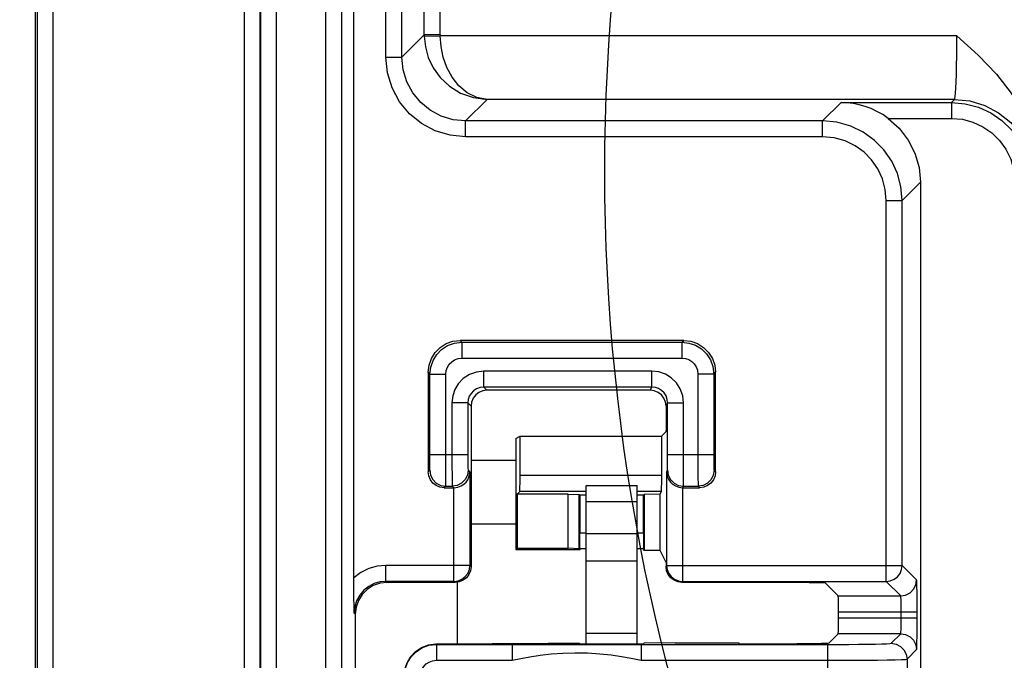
# Model space of a CAD drawing. Extents: x 33 to 410, y 33 to 287.
# Tile 80 of 90: x 289.06 to 294.22, y 221.85 to 225.21. Entities that reach past the tile are written whole.
import ezdxf

# ---------------------------------------------------------------- set-up
doc = ezdxf.new("R2010")
doc.units = 0
doc.header["$LTSCALE"] = 23.1
doc.layers.get('0').update_dxf_attribs({"linetype": 'CONTINUOUS'})
for name, color, linetype in [('ALL_AXIS', 7, 'CONTINUOUS'), ('ALL_DIM', 7, 'CONTINUOUS'), ('ALL_FEATURES', 7, 'CONTINUOUS')]:
    doc.layers.add(name, color=color, linetype=linetype)
doc.dimstyles.get("Standard").update_dxf_attribs({"dimtxt": 2.5, "dimasz": 2.5, "dimexe": 1.25, "dimexo": 0.625, "dimtad": 1, "dimcen": 2.5, "dimazin": 3, "dimtfac": 1, "dimtmove": 0, "dimatfit": 3})

# ---------------------------------------------------------------- blocks, each defined once
blk = doc.blocks.new('_OPEN')
at = {"color": 0, "linetype": 'BYBLOCK'}
for p, q in [((0, 0), (-1, 0.25)), ((-1, -0.25), (0, 0)), ((-1, 0), (0, 0))]:
    blk.add_line(p, q, dxfattribs=at)
blk = doc.blocks.new('*D17')
at = {"layer": 'ALL_DIM', "color": 2, "linetype": 'CONTINUOUS'}
for p, q in [((266.1762, 174.8303), (266.1762, 243.6985)), ((294.1654, 228.5749), (294.1654, 243.6985)), ((266.1762, 242.6985), (280.1708, 242.6985)), ((294.1654, 242.6985), (280.1708, 242.6985))]:
    blk.add_line(p, q, dxfattribs=at)
at = {"layer": 'ALL_DIM', "color": 2, "linetype": 'CONTINUOUS', "xscale": 2, "yscale": 2, "zscale": 2, "rotation": 180}
blk.add_blockref('_OPEN', (266.1762, 242.6985), dxfattribs=at)
at = {"layer": 'ALL_DIM', "color": 2, "linetype": 'CONTINUOUS', "xscale": 2, "yscale": 2, "zscale": 2}
blk.add_blockref('_OPEN', (294.1654, 242.6985), dxfattribs=at)
blk = doc.blocks.new('*D18')
at = {"layer": 'ALL_DIM', "color": 2, "linetype": 'CONTINUOUS'}
for p, q in [((293.1654, 227.5749), (240.1516, 227.5749)), ((241.1516, 227.5749), (241.1516, 199.1181)), ((241.1516, 170.6613), (241.1516, 199.1181)), ((262.0072, 170.6613), (240.1516, 170.6613))]:
    blk.add_line(p, q, dxfattribs=at)
at = {"layer": 'ALL_DIM', "color": 2, "linetype": 'CONTINUOUS', "xscale": 2, "yscale": 2, "zscale": 2}
for p, rotation in [((241.1516, 227.5749), 90), ((241.1516, 170.6613), 270)]:
    blk.add_blockref('_OPEN', p, dxfattribs=dict(at, rotation=rotation))
blk = doc.blocks.new('*D35')
at = {"layer": 'ALL_DIM', "color": 2, "linetype": 'CONTINUOUS'}
for p, q in [((266.1762, 174.8303), (266.1762, 249.6985)), ((297.9563, 200.6275), (297.9563, 249.6985)), ((266.1762, 248.6985), (282.0662, 248.6985)), ((297.9563, 248.6985), (282.0662, 248.6985))]:
    blk.add_line(p, q, dxfattribs=at)
at = {"layer": 'ALL_DIM', "color": 2, "linetype": 'CONTINUOUS', "xscale": 2, "yscale": 2, "zscale": 2, "rotation": 180}
blk.add_blockref('_OPEN', (266.1762, 248.6985), dxfattribs=at)
at = {"layer": 'ALL_DIM', "color": 2, "linetype": 'CONTINUOUS', "xscale": 2, "yscale": 2, "zscale": 2}
blk.add_blockref('_OPEN', (297.9563, 248.6985), dxfattribs=at)
blk = doc.blocks.new('*D39')
at = {"layer": 'ALL_DIM', "color": 2, "linetype": 'CONTINUOUS'}
for p, q in [((266.1762, 174.8303), (266.1762, 261.6985)), ((330.396, 251), (330.396, 261.6985)), ((266.1762, 260.6985), (298.2861, 260.6985)), ((330.396, 260.6985), (298.2861, 260.6985))]:
    blk.add_line(p, q, dxfattribs=at)
at = {"layer": 'ALL_DIM', "color": 2, "linetype": 'CONTINUOUS', "xscale": 2, "yscale": 2, "zscale": 2, "rotation": 180}
blk.add_blockref('_OPEN', (266.1762, 260.6985), dxfattribs=at)
at = {"layer": 'ALL_DIM', "color": 2, "linetype": 'CONTINUOUS', "xscale": 2, "yscale": 2, "zscale": 2}
blk.add_blockref('_OPEN', (330.396, 260.6985), dxfattribs=at)
blk = doc.blocks.new('*D40')
at = {"layer": 'ALL_DIM', "color": 2, "linetype": 'CONTINUOUS'}
for p, q in [((266.1762, 174.8303), (266.1762, 255.6985)), ((314.4893, 200.6275), (314.4893, 255.6985)), ((266.1762, 254.6985), (290.3327, 254.6985)), ((314.4893, 254.6985), (290.3327, 254.6985))]:
    blk.add_line(p, q, dxfattribs=at)
at = {"layer": 'ALL_DIM', "color": 2, "linetype": 'CONTINUOUS', "xscale": 2, "yscale": 2, "zscale": 2, "rotation": 180}
blk.add_blockref('_OPEN', (266.1762, 254.6985), dxfattribs=at)
at = {"layer": 'ALL_DIM', "color": 2, "linetype": 'CONTINUOUS', "xscale": 2, "yscale": 2, "zscale": 2}
blk.add_blockref('_OPEN', (314.4893, 254.6985), dxfattribs=at)

msp = doc.modelspace()

# ---------------------------------------------------------------- linework, layer by layer
at = {"color": 2, "linetype": 'CONTINUOUS'}
msp.add_circle((302.4913, 224.4132), 10.3659, dxfattribs=at)
at = {"layer": 'ALL_AXIS', "color": 7, "linetype": 'CONTINUOUS'}
for p, q in [((292.0278, 221.9347), (292.0278, 222.7653)), ((292.0278, 222.7653), (292.295, 222.7653)), ((292.295, 221.9317), (292.295, 222.7653)), ((292.0278, 222.6818), (292.295, 222.6818)), ((292.0278, 222.3702), (292.295, 222.3702)), ((292.0278, 221.9914), (292.295, 221.9914))]:
    msp.add_line(p, q, dxfattribs=at)
at = {"layer": 'ALL_AXIS', "color": 9, "linetype": 'CONTINUOUS'}
msp.add_line((292.0278, 222.5148), (292.295, 222.5148), dxfattribs=at)
at = {"layer": 'ALL_FEATURES', "color": 7, "linetype": 'CONTINUOUS'}
for p, q in [((289.1387, 219.0078), (289.1387, 231.1909)), ((290.8087, 222.2813), (290.8087, 230.9933)), ((293.7813, 224.3581), (293.7813, 217.9995)), ((292.5396, 223.5276), (291.3656, 223.5276)), ((291.1987, 223.3606), (291.1987, 222.838)), ((292.7065, 222.838), (292.7065, 223.3606)), ((292.3633, 223.2663), (291.5069, 223.2663)), ((292.4468, 223.1828), (292.444, 223.2044)), ((292.4551, 222.9294), (292.4551, 223.1994)), ((291.4234, 223.1828), (291.4234, 222.3405)), ((292.4461, 223.0485), (292.4221, 223.0244)), ((291.6589, 223.0135), (291.6808, 223.0244)), ((291.6589, 223.0135), (291.6589, 222.4302)), ((291.6808, 222.8177), (291.6808, 223.0244)), ((291.6808, 223.0244), (292.4221, 223.0244)), ((292.4497, 222.8366), (292.4497, 222.3464)), ((291.2822, 222.7545), (291.334, 222.7545)), ((291.6662, 222.721), (291.6793, 222.7342)), ((292.4213, 222.7342), (292.4155, 222.7226)), ((292.5332, 222.7545), (292.623, 222.7545)), ((291.6662, 222.721), (291.6662, 222.4371)), ((291.9336, 222.721), (291.6662, 222.721)), ((291.9336, 222.4371), (291.9336, 222.721)), ((291.9336, 222.721), (291.9913, 222.7183)), ((291.9913, 222.4344), (291.9913, 222.7183)), ((291.9944, 222.7152), (291.9913, 222.7183)), ((291.9944, 222.7152), (291.9944, 222.5163)), ((292.0278, 222.7152), (291.9944, 222.7152)), ((292.3284, 222.7152), (292.295, 222.7152)), ((292.3284, 222.7152), (292.3343, 222.7211)), ((292.3284, 222.5163), (292.3284, 222.7152)), ((292.3343, 222.7211), (292.4155, 222.7226)), ((292.3343, 222.4254), (292.3343, 222.7211)), ((292.4155, 222.424), (292.4155, 222.7226)), ((291.4234, 222.5649), (291.6589, 222.5649)), ((291.6662, 222.4371), (291.6589, 222.4298)), ((291.6589, 222.4298), (291.9958, 222.4298)), ((291.6662, 222.4371), (291.9336, 222.4371)), ((291.9913, 222.4344), (291.9336, 222.4371)), ((291.9958, 222.4298), (291.9913, 222.4344)), ((291.9958, 222.4298), (291.9958, 222.4328)), ((292.0278, 222.4328), (291.9958, 222.4328)), ((292.3269, 222.4328), (292.295, 222.4328)), ((292.3343, 222.4254), (292.3269, 222.4328)), ((292.4155, 222.424), (292.3343, 222.4254)), ((292.4468, 222.3613), (292.4155, 222.424)), ((292.4468, 222.3613), (292.4468, 222.3405)), ((292.4497, 222.3189), (292.4468, 222.3405)), ((292.4505, 222.3354), (292.4525, 222.325)), ((291.3399, 222.257), (290.9829, 222.257)), ((292.5303, 222.257), (292.5087, 222.2599)), ((293.1982, 222.257), (292.5303, 222.257)), ((293.3502, 222.187), (293.2817, 222.2556)), ((290.8159, 222.09), (290.8159, 220.2676)), ((293.3517, 222.0712), (293.3517, 222.1035)), ((293.3, 221.9375), (293.3502, 221.9878)), ((291.2386, 221.9345), (291.8274, 221.939)), ((291.8274, 221.939), (291.99, 221.939)), ((291.99, 221.939), (291.9944, 221.9347)), ((291.9944, 221.9347), (292.3284, 221.9347)), ((292.2583, 221.9317), (292.3129, 221.9317)), ((292.3284, 221.9347), (292.3313, 221.9376)), ((292.4954, 221.9405), (292.3313, 221.9376)), ((292.4954, 221.9405), (292.8294, 221.9405)), ((292.8294, 221.9405), (292.8294, 221.9347)), ((292.8294, 221.9347), (293.133, 221.9347))]:
    msp.add_line(p, q, dxfattribs=at)
at = {"layer": 'ALL_FEATURES', "color": 9, "linetype": 'CONTINUOUS'}
for p, q in [((289.146, 231.1878), (289.146, 219.0151)), ((289.2295, 231.1528), (289.2295, 219.0151)), ((290.3178, 218.7646), (290.3178, 230.9426)), ((290.3196, 218.5127), (290.3196, 230.9428)), ((290.4031, 218.5127), (290.4031, 230.9514)), ((290.6622, 218.5127), (290.6622, 230.9782)), ((290.7457, 218.5127), (290.7457, 230.9868)), ((290.2343, 218.7646), (290.2343, 230.9339)), ((290.9771, 225.0139), (290.9771, 228.1759)), ((291.0606, 225.0139), (291.0606, 228.1753)), ((291.1781, 225.1314), (291.1781, 227.8607)), ((291.2616, 225.1314), (291.2616, 227.8597)), ((291.1781, 225.1314), (291.0606, 225.0139)), ((291.1781, 225.1314), (291.1782, 225.1257)), ((291.2616, 225.1314), (291.1781, 225.1314)), ((291.1782, 225.1257), (291.2616, 225.1271)), ((291.2616, 225.1314), (291.2616, 225.1271)), ((293.973, 225.1271), (291.2616, 225.1271)), ((290.9771, 225.0139), (291.0606, 225.0139)), ((291.5078, 224.7932), (291.3945, 224.6799)), ((293.9601, 224.7932), (291.5078, 224.7932)), ((293.9439, 224.777), (293.9601, 224.7932)), ((293.2682, 224.6799), (293.3652, 224.777)), ((293.3652, 224.777), (293.9439, 224.777)), ((293.9439, 224.777), (293.9439, 224.6935)), ((293.6124, 224.6935), (293.9439, 224.6935)), ((291.3945, 224.5965), (291.3945, 224.6799)), ((293.2682, 224.6799), (291.3945, 224.6799)), ((293.2682, 224.5965), (293.2682, 224.6799)), ((293.2682, 224.5965), (291.3945, 224.5965)), ((293.6856, 224.2625), (293.7813, 224.3581)), ((293.6021, 222.2629), (293.6021, 224.2625)), ((293.6021, 224.2625), (293.6856, 224.2625)), ((293.6856, 222.3464), (293.6856, 224.2625)), ((291.375, 223.5182), (291.3656, 223.5276)), ((291.375, 223.5182), (291.375, 223.4347)), ((291.375, 223.5182), (292.5302, 223.5182)), ((292.5302, 223.5182), (292.5396, 223.5276)), ((292.5302, 223.5182), (292.5302, 223.4347)), ((291.375, 223.4347), (292.5302, 223.4347)), ((291.208, 223.3513), (291.1987, 223.3606)), ((291.208, 223.3513), (291.2915, 223.3513)), ((291.4902, 223.2829), (291.4902, 223.3664)), ((292.3717, 223.3664), (291.4902, 223.3664)), ((292.3717, 223.2829), (292.3717, 223.3664)), ((292.6137, 223.3513), (292.6137, 222.8927)), ((292.6972, 223.3513), (292.6137, 223.3513)), ((292.6972, 223.3513), (292.7065, 223.3606)), ((292.6972, 223.3513), (292.6972, 222.9111)), ((291.4902, 223.2829), (291.5069, 223.2663)), ((292.3717, 223.2829), (291.4902, 223.2829)), ((292.3633, 223.2663), (292.3717, 223.2829)), ((291.3233, 223.1995), (291.3233, 222.8927)), ((291.4068, 223.1995), (291.3233, 223.1995)), ((291.4068, 223.1995), (291.4068, 222.9111)), ((291.4068, 223.1995), (291.4234, 223.1828)), ((292.4468, 223.1828), (292.4551, 223.1994)), ((292.4551, 223.1994), (292.5386, 223.1994)), ((292.5386, 222.8913), (292.5386, 223.1994)), ((291.208, 222.9294), (291.4068, 222.9294)), ((291.4234, 222.8989), (291.6589, 222.8989)), ((292.4551, 222.8926), (292.4551, 222.9294)), ((292.4551, 222.9294), (292.6972, 222.9294)), ((291.1987, 222.838), (291.2066, 222.8459)), ((291.4082, 222.8459), (291.4175, 222.8366)), ((291.4175, 222.8366), (291.4175, 222.3464)), ((292.4497, 222.8366), (292.4544, 222.8459)), ((292.6986, 222.8459), (292.7065, 222.838)), ((292.4221, 222.8177), (291.6808, 222.8177)), ((291.2822, 222.7545), (291.2901, 222.7624)), ((291.2901, 222.7624), (291.3247, 222.7624)), ((291.3247, 222.7624), (291.3326, 222.7545)), ((291.334, 222.2629), (291.334, 222.7545)), ((292.0278, 222.7342), (291.6793, 222.7342)), ((292.4213, 222.7342), (292.295, 222.7342)), ((292.5332, 222.7545), (292.5332, 222.2629)), ((292.534, 222.7545), (292.5379, 222.7624)), ((292.5379, 222.7624), (292.6151, 222.7624)), ((292.6151, 222.7624), (292.623, 222.7545)), ((292.0278, 222.5163), (291.9944, 222.5163)), ((292.3284, 222.5163), (292.295, 222.5163)), ((290.9771, 222.2629), (290.9771, 222.3464)), ((291.4175, 222.3464), (290.9771, 222.3464)), ((291.4234, 222.3405), (291.4175, 222.3464)), ((292.4468, 222.3405), (292.4497, 222.3464)), ((292.4497, 222.3464), (292.4505, 222.3354)), ((292.4497, 222.3464), (293.6856, 222.3464)), ((293.7615, 222.2705), (293.6856, 222.3464)), ((290.9771, 222.2629), (290.9829, 222.257)), ((291.334, 222.2629), (290.9771, 222.2629)), ((291.3399, 222.257), (291.334, 222.2629)), ((292.5303, 222.257), (292.5332, 222.2629)), ((292.5318, 222.2629), (292.5332, 222.2629)), ((292.5332, 222.2629), (293.6021, 222.2629)), ((293.678, 222.187), (293.6021, 222.2629)), ((291.3502, 222.257), (291.3502, 221.9353)), ((293.3502, 222.187), (293.678, 222.187)), ((290.8101, 222.0959), (290.8159, 222.09)), ((293.3517, 222.1035), (293.7643, 222.1035)), ((293.3517, 222.0712), (293.7643, 222.0712)), ((293.6808, 222.0712), (293.6808, 222.1035)), ((293.7643, 222.0712), (293.7643, 222.1035)), ((293.678, 221.9878), (293.3502, 221.9878)), ((293.6277, 221.9375), (293.678, 221.9878)), ((291.2386, 221.9345), (291.2414, 221.9317)), ((291.2414, 221.9317), (291.2414, 221.8482)), ((291.2414, 221.9317), (291.6424, 221.9317)), ((291.6394, 221.9317), (291.6394, 221.8482)), ((292.3129, 221.9317), (293.2937, 221.9317)), ((292.3159, 221.9317), (292.3159, 221.8482)), ((293.2937, 221.9317), (293.2937, 221.2781)), ((293.7112, 221.854), (293.7615, 221.9043)), ((291.2414, 221.8482), (291.6394, 221.8482)), ((292.3159, 221.8482), (293.2937, 221.8482)), ((293.7112, 221.854), (293.7112, 221.2361))]:
    msp.add_line(p, q, dxfattribs=at)
for points in [[(291.1782, 225.1257), (291.1838, 225.0694), (291.1993, 225.0134), (291.2251, 224.9591), (291.2618, 224.908), (291.3099, 224.8627), (291.3686, 224.8262), (291.4358, 224.8022), (291.5078, 224.7932)], [(291.5078, 224.7932), (291.454, 224.8025), (291.4038, 224.8269), (291.36, 224.8635), (291.3241, 224.9091), (291.2967, 224.9603), (291.2774, 225.0148), (291.2659, 225.0708), (291.2616, 225.1271)], [(293.9601, 224.7932), (293.9619, 224.7974), (293.9637, 224.808), (293.9655, 224.8258), (293.9673, 224.852), (293.9689, 224.8859), (293.9703, 224.9262), (293.9715, 224.9717), (293.9723, 225.0212), (293.9728, 225.0735), (293.973, 225.1271)], [(291.3945, 224.5965), (291.3135, 224.6044), (291.2353, 224.628), (291.1633, 224.6663), (291.1004, 224.7177), (291.0484, 224.7805), (291.0093, 224.8531), (290.9851, 224.9324), (290.9771, 225.0139)], [(291.3945, 224.6799), (291.3297, 224.6863), (291.2671, 224.7052), (291.2095, 224.7358), (291.1592, 224.7769), (291.1176, 224.8272), (291.0863, 224.8852), (291.067, 224.9487), (291.0606, 225.0139)], [(293.9601, 224.7932), (294.0415, 224.7851), (294.1198, 224.7614), (294.192, 224.7228), (294.2552, 224.6709), (294.3071, 224.6076), (294.3457, 224.5355), (294.3695, 224.4572), (294.3775, 224.3757)], [(293.9439, 224.777), (294.0168, 224.7706), (294.0856, 224.7522), (294.1505, 224.7223), (294.2093, 224.6818), (294.2604, 224.6318), (294.3021, 224.574), (294.334, 224.5082), (294.3543, 224.4358), (294.3614, 224.3596)], [(293.9439, 224.6935), (294.0022, 224.6884), (294.0573, 224.6737), (294.1092, 224.6498), (294.1562, 224.6174), (294.1971, 224.5774), (294.2304, 224.5311), (294.256, 224.4785), (294.2723, 224.4206), (294.2779, 224.3596)], [(293.6856, 224.2625), (293.6792, 224.3351), (293.6608, 224.4043), (293.6307, 224.4694), (293.5899, 224.5285), (293.5396, 224.5796), (293.4814, 224.6214), (293.4155, 224.6531), (293.3435, 224.6731), (293.2682, 224.6799)], [(293.6021, 224.2625), (293.597, 224.3206), (293.5823, 224.3759), (293.5582, 224.4281), (293.5256, 224.4753), (293.4854, 224.5162), (293.4388, 224.5496), (293.386, 224.575), (293.3284, 224.591), (293.2682, 224.5965)], [(291.208, 223.3513), (291.2121, 223.388), (291.224, 223.4225), (291.2432, 223.4538), (291.2687, 223.48), (291.2997, 223.5003), (291.3358, 223.5136), (291.375, 223.5182)], [(292.5302, 223.5182), (292.5669, 223.5141), (292.6015, 223.5022), (292.6327, 223.483), (292.6589, 223.4576), (292.6792, 223.4266), (292.6925, 223.3905), (292.6972, 223.3513)], [(291.2915, 223.3513), (291.2936, 223.3696), (291.2995, 223.3869), (291.3091, 223.4025), (291.3218, 223.4156), (291.3373, 223.4258), (291.3554, 223.4324), (291.375, 223.4347)], [(292.5302, 223.4347), (292.5486, 223.4327), (292.5659, 223.4268), (292.5815, 223.4172), (292.5946, 223.4044), (292.6047, 223.3889), (292.6114, 223.3709), (292.6137, 223.3513)], [(291.2066, 222.8459), (291.2069, 222.8482), (291.2072, 222.8544), (291.2075, 222.8642), (291.2077, 222.8771), (291.2079, 222.8926), (291.208, 222.9104), (291.208, 223.3513)], [(291.2901, 222.7624), (291.2904, 222.7671), (291.2907, 222.7794), (291.291, 222.799), (291.2912, 222.8247), (291.2914, 222.8558), (291.2915, 222.8913), (291.2915, 223.3513)], [(291.4902, 223.3664), (291.4514, 223.3619), (291.415, 223.3485), (291.3825, 223.3271), (291.3564, 223.2993), (291.3386, 223.2693), (291.3275, 223.237), (291.3233, 223.1995)], [(292.5386, 223.1994), (292.5343, 223.2374), (292.5215, 223.2731), (292.5009, 223.3052), (292.4738, 223.3316), (292.4434, 223.3502), (292.4097, 223.362), (292.3717, 223.3664)], [(291.4902, 223.2829), (291.4708, 223.2807), (291.4526, 223.274), (291.4364, 223.2633), (291.4233, 223.2494), (291.4144, 223.2344), (291.4089, 223.2182), (291.4068, 223.1995)], [(292.4551, 223.1994), (292.453, 223.2184), (292.4466, 223.2363), (292.4363, 223.2523), (292.4227, 223.2655), (292.4075, 223.2748), (292.3907, 223.2807), (292.3717, 223.2829)], [(291.3233, 222.8927), (291.3234, 222.8583), (291.3236, 222.8271), (291.3238, 222.8009), (291.3241, 222.7807), (291.3244, 222.7675), (291.3247, 222.7624)], [(291.4068, 222.9111), (291.4069, 222.8938), (291.4071, 222.8783), (291.4073, 222.8652), (291.4075, 222.8551), (291.4079, 222.8485), (291.4082, 222.8459)], [(292.4544, 222.8459), (292.4546, 222.8482), (292.4547, 222.8544), (292.4549, 222.8642), (292.4551, 222.8926)], [(292.5379, 222.7624), (292.5381, 222.7671), (292.5382, 222.7794), (292.5384, 222.799), (292.5385, 222.8247), (292.5386, 222.8913)], [(292.6137, 222.8927), (292.6138, 222.8583), (292.614, 222.8271), (292.6142, 222.8009), (292.6145, 222.7807), (292.6148, 222.7675), (292.6151, 222.7624)], [(292.6972, 222.9111), (292.6973, 222.8938), (292.6975, 222.8783), (292.6977, 222.8652), (292.698, 222.8551), (292.6983, 222.8485), (292.6986, 222.8459)], [(291.2066, 222.8459), (291.2107, 222.8201), (291.2225, 222.7969), (291.241, 222.7784), (291.2643, 222.7665), (291.2901, 222.7624)], [(291.4082, 222.8459), (291.4041, 222.8201), (291.3922, 222.7969), (291.3738, 222.7784), (291.3505, 222.7665), (291.3247, 222.7624)], [(292.4544, 222.8459), (292.4585, 222.8201), (292.4704, 222.7969), (292.4888, 222.7784), (292.5121, 222.7665), (292.5379, 222.7624)], [(292.6986, 222.8459), (292.6945, 222.8201), (292.6827, 222.7969), (292.6642, 222.7784), (292.6409, 222.7665), (292.6151, 222.7624)], [(290.9771, 222.3464), (290.931, 222.3421), (290.8871, 222.3297), (290.846, 222.3093), (290.8087, 222.2813)], [(291.334, 222.2629), (291.3557, 222.2657), (291.3759, 222.2741), (291.3932, 222.2875), (291.4065, 222.3048), (291.4147, 222.325), (291.4175, 222.3464)], [(293.6021, 222.2629), (293.6235, 222.2657), (293.6436, 222.2739), (293.661, 222.2872), (293.6743, 222.3045), (293.6827, 222.3247), (293.6856, 222.3464)], [(290.9771, 222.2629), (290.9451, 222.2598), (290.9146, 222.2508), (290.8863, 222.2361), (290.8608, 222.2158), (290.8394, 222.1904), (290.8233, 222.161), (290.8134, 222.1291), (290.8101, 222.0959)], [(293.678, 222.187), (293.7038, 222.1911), (293.727, 222.203), (293.7455, 222.2215), (293.7574, 222.2447), (293.7615, 222.2705)], [(293.7643, 222.1035), (293.7642, 222.1412), (293.764, 222.1766), (293.7637, 222.2084), (293.7632, 222.2347), (293.7627, 222.2535), (293.7621, 222.2655), (293.7615, 222.2705)], [(293.6808, 222.1035), (293.6808, 222.1224), (293.6805, 222.1401), (293.6802, 222.156), (293.6797, 222.1691), (293.6792, 222.1785), (293.6786, 222.1845), (293.678, 222.187)], [(293.678, 221.9878), (293.6786, 221.9903), (293.6793, 221.9972), (293.6798, 222.0081), (293.6803, 222.0219), (293.6806, 222.0367), (293.6808, 222.0527), (293.6808, 222.0712)], [(293.7615, 221.9043), (293.7621, 221.9095), (293.7628, 221.9232), (293.7633, 221.9449), (293.7638, 221.9726), (293.7641, 222.0022), (293.7642, 222.0341), (293.7643, 222.0712)], [(293.678, 221.9878), (293.7038, 221.9837), (293.727, 221.9718), (293.7455, 221.9533), (293.7574, 221.9301), (293.7615, 221.9043)], [(291.0744, 221.7648), (291.0785, 221.8016), (291.0905, 221.8361), (291.1097, 221.8674), (291.1352, 221.8936), (291.1661, 221.9138), (291.2022, 221.9271), (291.2414, 221.9317)], [(293.2937, 221.9317), (293.3512, 221.9318), (293.4058, 221.9321), (293.4573, 221.9325), (293.5041, 221.933), (293.5449, 221.9337), (293.5784, 221.9345), (293.6043, 221.9354), (293.6212, 221.9364), (293.6277, 221.9375)], [(293.6277, 221.9375), (293.6535, 221.9334), (293.6767, 221.9215), (293.6952, 221.903), (293.7071, 221.8798), (293.7112, 221.854)], [(291.1579, 221.7648), (291.16, 221.7832), (291.1659, 221.8005), (291.1755, 221.8161), (291.1883, 221.8292), (291.2038, 221.8393), (291.2218, 221.8459), (291.2414, 221.8482)], [(291.6394, 221.8482), (291.6843, 221.8578), (291.7319, 221.8667), (291.7859, 221.875), (291.844, 221.8818), (291.9052, 221.8864), (291.9689, 221.8883), (292.0343, 221.8872), (292.0987, 221.883), (292.1593, 221.8764), (292.2128, 221.8684), (292.263, 221.8594), (292.3159, 221.8482)], [(293.2937, 221.8482), (293.3656, 221.8483), (293.4338, 221.8486), (293.4982, 221.849), (293.5567, 221.8496), (293.6077, 221.8502), (293.6496, 221.851), (293.682, 221.8519), (293.703, 221.8529), (293.7112, 221.854)]]:
    msp.add_lwpolyline(points, dxfattribs=at)
at = {"layer": 'ALL_FEATURES', "color": 7, "linetype": 'CONTINUOUS'}
for points in [[(293.973, 225.1271), (294.0839, 225.0253), (294.1804, 224.9253), (294.2577, 224.8266), (294.3151, 224.7299), (294.3541, 224.6355), (294.3762, 224.5444), (294.3832, 224.4576)], [(293.6124, 224.6935), (293.5835, 224.7132), (293.5536, 224.7302), (293.5231, 224.7444), (293.4921, 224.756), (293.4607, 224.7651), (293.4289, 224.7716), (293.3971, 224.7755), (293.3652, 224.777)], [(293.6124, 224.6935), (293.6703, 224.6416), (293.7175, 224.5798), (293.7525, 224.5104), (293.774, 224.4356), (293.7813, 224.3581)], [(291.1987, 223.3606), (291.2029, 223.3978), (291.2152, 223.4331), (291.2351, 223.4647), (291.2615, 223.4912), (291.2932, 223.5111), (291.3285, 223.5234), (291.3656, 223.5276)], [(292.5396, 223.5276), (292.5767, 223.5234), (292.612, 223.5111), (292.6437, 223.4912), (292.6701, 223.4647), (292.69, 223.4331), (292.7024, 223.3978), (292.7065, 223.3606)], [(291.5069, 223.2663), (291.4853, 223.2635), (291.4651, 223.2551), (291.4478, 223.2419), (291.4346, 223.2246), (291.4262, 223.2044), (291.4234, 223.1828)], [(292.444, 223.2044), (292.4356, 223.2246), (292.4224, 223.2418), (292.4051, 223.2551), (292.3849, 223.2635), (292.3633, 223.2663)], [(292.4468, 223.1828), (292.4468, 223.1105), (292.4467, 223.0904), (292.4466, 223.0732), (292.4465, 223.0599), (292.4463, 223.0515), (292.4461, 223.0485)], [(292.4221, 223.0244), (292.422, 222.7963), (292.422, 222.7763), (292.4218, 222.7591), (292.4217, 222.7458), (292.4215, 222.7373), (292.4213, 222.7342)], [(291.2822, 222.7545), (291.2605, 222.7574), (291.2404, 222.7657), (291.2231, 222.779), (291.2099, 222.7963), (291.2015, 222.8164), (291.1987, 222.838)], [(291.3326, 222.7545), (291.3535, 222.7571), (291.3711, 222.7637), (291.3857, 222.773), (291.3974, 222.7842), (291.4063, 222.7966), (291.4125, 222.8098), (291.4162, 222.8233), (291.4175, 222.8366)], [(292.4497, 222.8366), (292.451, 222.8232), (292.4546, 222.8097), (292.4607, 222.7965), (292.4695, 222.7841), (292.4811, 222.7729), (292.4957, 222.7636), (292.5133, 222.7571), (292.534, 222.7545)], [(292.7065, 222.838), (292.7037, 222.8164), (292.6954, 222.7963), (292.6821, 222.779), (292.6648, 222.7657), (292.6447, 222.7574), (292.623, 222.7545)], [(291.6793, 222.7342), (291.6797, 222.7373), (291.68, 222.7458), (291.6803, 222.7591), (291.6806, 222.7763), (291.6807, 222.7963), (291.6808, 222.8177)], [(291.9951, 222.4435), (291.9948, 222.4567), (291.9946, 222.4741), (291.9944, 222.4944), (291.9944, 222.5163)], [(292.3284, 222.5163), (292.3283, 222.4944), (292.3282, 222.4741), (292.3279, 222.4567), (292.3276, 222.4435), (292.3273, 222.4353), (292.3269, 222.4328)], [(291.9958, 222.433), (291.9955, 222.4353), (291.9951, 222.4435)], [(291.4234, 222.3405), (291.4205, 222.3189), (291.4122, 222.2988), (291.3989, 222.2815), (291.3817, 222.2682), (291.3615, 222.2599), (291.3399, 222.257)], [(292.5087, 222.2599), (292.4886, 222.2682), (292.4713, 222.2815), (292.458, 222.2988), (292.4497, 222.3189)], [(292.4525, 222.325), (292.4608, 222.3048), (292.4741, 222.2875), (292.4914, 222.2741), (292.5116, 222.2657), (292.5318, 222.2629)], [(290.8101, 222.0959), (290.8096, 222.1357), (290.8092, 222.1742), (290.8089, 222.2115), (290.8087, 222.2473), (290.8087, 222.2813)], [(290.9829, 222.257), (290.9458, 222.2528), (290.9105, 222.2405), (290.8788, 222.2206), (290.8524, 222.1942), (290.8325, 222.1625), (290.8201, 222.1272), (290.8159, 222.09)], [(293.1982, 222.257), (293.2196, 222.257), (293.2395, 222.2568), (293.2567, 222.2566), (293.27, 222.2563), (293.2785, 222.256), (293.2817, 222.2556)], [(293.3517, 222.1035), (293.3516, 222.1249), (293.3515, 222.1449), (293.3513, 222.1621), (293.351, 222.1754), (293.3506, 222.1839), (293.3502, 222.187)], [(293.3502, 221.9878), (293.3506, 221.9909), (293.351, 221.9994), (293.3513, 222.0127), (293.3515, 222.0299), (293.3516, 222.0499), (293.3517, 222.0712)], [(291.073, 221.7662), (291.0767, 221.8016), (291.088, 221.8358), (291.1066, 221.8674), (291.1322, 221.8947), (291.1639, 221.9159), (291.2001, 221.9296), (291.2386, 221.9345)], [(291.6424, 221.9317), (291.7385, 221.9317), (291.7933, 221.9316), (291.8504, 221.9315), (291.9694, 221.9314)], [(291.9694, 221.9314), (292.0311, 221.9314), (292.2583, 221.9317)], [(293.3, 221.9375), (293.2953, 221.9369), (293.2826, 221.9363), (293.2626, 221.9358), (293.2362, 221.9353), (293.2047, 221.935), (293.1698, 221.9347), (293.133, 221.9347)]]:
    msp.add_lwpolyline(points, dxfattribs=at)

# ---------------------------------------------------------------- dimensions: what is measured, and where the dimension line sits
at = {"layer": 'ALL_DIM', "color": 2, "linetype": 'CONTINUOUS'}
for base, p2, picture, middle in [((330.396, 260.6985), (330.396, 250), '*D39', (291.4061, 260.6985)), ((314.4893, 254.6985), (314.4893, 199.6275), '*D40', (283.4527, 254.6985)), ((297.9563, 248.6985), (297.9563, 199.6275), '*D35', (275.1862, 248.6985)), ((294.1654, 242.6985), (294.1654, 227.5749), '*D17', (273.2908, 242.6985))]:
    dim = msp.add_linear_dim(base=base, p1=(266.1762, 173.8303), p2=p2, dimstyle='Standard', dxfattribs=at)
    dim.commit()
    dim.dimension.update_dxf_attribs({"geometry": picture, "text_midpoint": middle, "dimtype": 128})
dim = msp.add_linear_dim(base=(241.1516, 227.5749), p1=(263.0072, 170.6613), p2=(294.1654, 227.5749), angle=90, dimstyle='Standard', dxfattribs=at)
dim.commit()
dim.dimension.update_dxf_attribs({"geometry": '*D18', "text_midpoint": (241.1516, 192.2381), "dimtype": 128})

doc.saveas('drawing.dxf')
